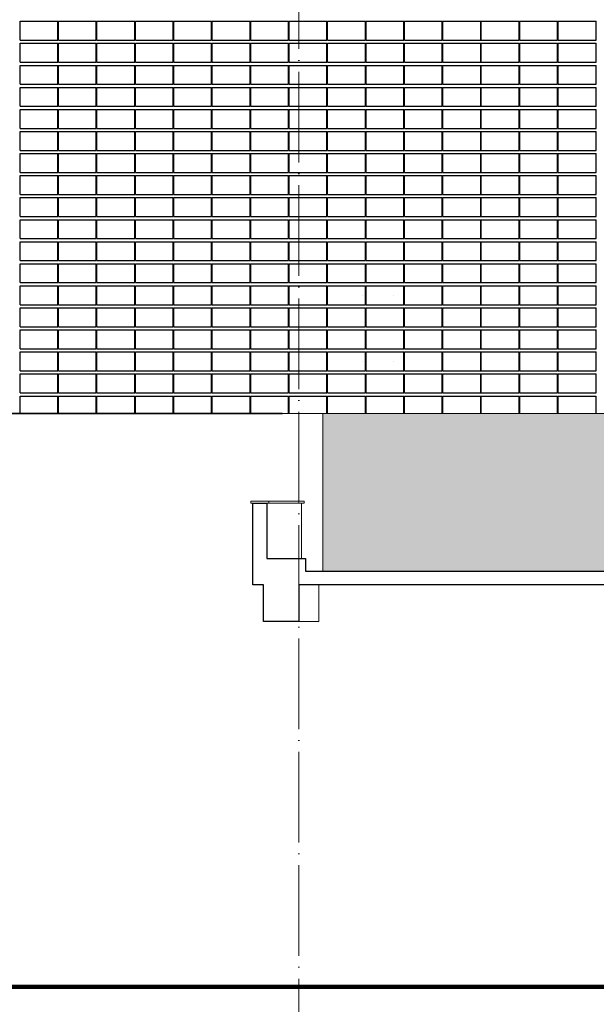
# Model space of a CAD drawing. Header units: millimetres. Extents: x 653421 to 888490, y -587092 to -202040.
# Tile 57 of 63: x 835804 to 844954, y -336954 to -321321. Entities that reach past the tile are written whole.
import ezdxf

# ---------------------------------------------------------------- set-up
doc = ezdxf.new("R2010")
doc.units = ezdxf.units.MM
doc.header["$LTSCALE"] = 0.05
doc.linetypes.add('ACAD_ISO04W100', pattern=[30, 24, -3, 0, -3])
doc.layers.get('0').update_dxf_attribs({"lineweight": 0})
for name, color, linetype, lineweight in [('001 Axis', 1, 'ACAD_ISO04W100', 13), ('020 Slab', 7, 'Continuous', 15), ('A-Elev', 111, 'Continuous', 25), ('A-Sect-Thin', 31, 'Continuous', 25)]:
    doc.layers.add(name, color=color, linetype=linetype, lineweight=lineweight)

# ---------------------------------------------------------------- blocks, each defined once
blk = doc.blocks.new('223')
at = {"layer": 'A-Sect-Thin', "color": 252, "linetype": 'Continuous', "lineweight": 25}
for points in [[(3594, 4348), (4194, 4348)], [(3594, 4048), (3594, 4348)], [(4194, 4048), (4194, 4348)], [(4204, 4348), (4804, 4348)], [(4204, 4048), (4204, 4348)], [(4804, 4048), (4804, 4348)], [(4814, 4348), (5414, 4348)], [(4814, 4048), (4814, 4348)], [(5414, 4048), (5414, 4348)], [(5424, 4348), (6024, 4348)], [(5424, 4048), (5424, 4348)], [(6024, 4048), (6024, 4348)], [(6034, 4348), (6634, 4348)], [(6034, 4048), (6034, 4348)], [(6634, 4048), (6634, 4348)], [(6644, 4348), (7244, 4348)], [(6644, 4048), (6644, 4348)], [(7244, 4048), (7244, 4348)], [(7254, 4348), (7854, 4348)], [(7254, 4048), (7254, 4348)], [(7854, 4048), (7854, 4348)], [(7864, 4348), (8464, 4348)], [(7864, 4048), (7864, 4348)], [(8464, 4048), (8464, 4348)], [(8474, 4048), (8474, 4348)], [(8474, 4348), (9074, 4348)], [(9074, 4048), (9074, 4348)], [(9084, 4048), (9084, 4348)], [(9084, 4348), (9684, 4348)], [(9684, 4048), (9684, 4348)], [(9694, 4048), (9694, 4348)], [(9694, 4348), (10294, 4348)], [(10294, 4048), (10294, 4348)], [(10304, 4048), (10304, 4348)], [(10304, 4348), (10904, 4348)], [(10904, 4048), (10904, 4348)], [(10914, 4048), (10914, 4348)], [(10914, 4348), (11514, 4348)], [(11514, 4048), (11514, 4348)], [(11524, 4048), (11524, 4348)], [(11524, 4348), (12124, 4348)], [(12124, 4048), (12124, 4348)], [(12134, 4048), (12134, 4348)], [(12134, 4348), (12734, 4348)], [(12734, 4048), (12734, 4348)], [(3594, 4048), (4194, 4048)], [(3594, 3998), (4194, 3998)], [(3594, 3698), (3594, 3998)], [(4194, 3698), (4194, 3998)], [(4204, 4048), (4804, 4048)], [(4204, 3998), (4804, 3998)], [(4204, 3698), (4204, 3998)], [(4804, 3698), (4804, 3998)], [(4814, 4048), (5414, 4048)], [(4814, 3998), (5414, 3998)], [(4814, 3698), (4814, 3998)], [(5414, 3698), (5414, 3998)], [(5424, 4048), (6024, 4048)], [(5424, 3998), (6024, 3998)], [(5424, 3698), (5424, 3998)], [(6024, 3698), (6024, 3998)], [(6034, 4048), (6634, 4048)], [(6034, 3998), (6634, 3998)], [(6034, 3698), (6034, 3998)], [(6634, 3698), (6634, 3998)], [(6644, 4048), (7244, 4048)], [(6644, 3998), (7244, 3998)], [(6644, 3698), (6644, 3998)], [(7244, 3698), (7244, 3998)], [(7254, 4048), (7854, 4048)], [(7254, 3998), (7854, 3998)], [(7254, 3698), (7254, 3998)], [(7854, 3698), (7854, 3998)], [(7864, 4048), (8464, 4048)], [(7864, 3998), (8464, 3998)], [(7864, 3698), (7864, 3998)], [(8464, 3698), (8464, 3998)], [(8474, 4048), (9074, 4048)], [(8474, 3698), (8474, 3998)], [(8474, 3998), (9074, 3998)], [(9074, 3698), (9074, 3998)], [(9084, 4048), (9684, 4048)], [(9084, 3698), (9084, 3998)], [(9084, 3998), (9684, 3998)], [(9684, 3698), (9684, 3998)], [(9694, 4048), (10294, 4048)], [(9694, 3698), (9694, 3998)], [(9694, 3998), (10294, 3998)], [(10294, 3698), (10294, 3998)], [(10304, 4048), (10904, 4048)], [(10304, 3698), (10304, 3998)], [(10304, 3998), (10904, 3998)], [(10904, 3698), (10904, 3998)], [(10914, 4048), (11514, 4048)], [(10914, 3698), (10914, 3998)], [(10914, 3998), (11514, 3998)], [(11514, 3698), (11514, 3998)], [(11524, 4048), (12124, 4048)], [(11524, 3698), (11524, 3998)], [(11524, 3998), (12124, 3998)], [(12124, 3698), (12124, 3998)], [(12134, 4048), (12734, 4048)], [(12134, 3698), (12134, 3998)], [(12134, 3998), (12734, 3998)], [(12734, 3698), (12734, 3998)], [(3594, 3698), (4194, 3698)], [(3594, 3648), (4194, 3648)], [(3594, 3348), (3594, 3648)], [(4194, 3348), (4194, 3648)], [(4204, 3698), (4804, 3698)], [(4204, 3648), (4804, 3648)], [(4204, 3348), (4204, 3648)], [(4804, 3348), (4804, 3648)], [(4814, 3698), (5414, 3698)], [(4814, 3648), (5414, 3648)], [(4814, 3348), (4814, 3648)], [(5414, 3348), (5414, 3648)], [(5424, 3698), (6024, 3698)], [(5424, 3648), (6024, 3648)], [(5424, 3348), (5424, 3648)], [(6024, 3348), (6024, 3648)], [(6034, 3698), (6634, 3698)], [(6034, 3648), (6634, 3648)], [(6034, 3348), (6034, 3648)], [(6634, 3348), (6634, 3648)], [(6644, 3698), (7244, 3698)], [(6644, 3648), (7244, 3648)], [(6644, 3348), (6644, 3648)], [(7244, 3348), (7244, 3648)], [(7254, 3698), (7854, 3698)], [(7254, 3648), (7854, 3648)], [(7254, 3348), (7254, 3648)], [(7854, 3348), (7854, 3648)], [(7864, 3698), (8464, 3698)], [(7864, 3648), (8464, 3648)], [(7864, 3348), (7864, 3648)], [(8464, 3348), (8464, 3648)], [(8474, 3698), (9074, 3698)], [(8474, 3348), (8474, 3648)], [(8474, 3648), (9074, 3648)], [(9074, 3348), (9074, 3648)], [(9084, 3698), (9684, 3698)], [(9084, 3348), (9084, 3648)], [(9084, 3648), (9684, 3648)], [(9684, 3348), (9684, 3648)], [(9694, 3698), (10294, 3698)], [(9694, 3348), (9694, 3648)], [(9694, 3648), (10294, 3648)], [(10294, 3348), (10294, 3648)], [(10304, 3698), (10904, 3698)], [(10304, 3348), (10304, 3648)], [(10304, 3648), (10904, 3648)], [(10904, 3348), (10904, 3648)], [(10914, 3698), (11514, 3698)], [(10914, 3348), (10914, 3648)], [(10914, 3648), (11514, 3648)], [(11514, 3348), (11514, 3648)], [(11524, 3698), (12124, 3698)], [(11524, 3348), (11524, 3648)], [(11524, 3648), (12124, 3648)], [(12124, 3348), (12124, 3648)], [(12134, 3698), (12734, 3698)], [(12134, 3348), (12134, 3648)], [(12134, 3648), (12734, 3648)], [(12734, 3348), (12734, 3648)], [(3594, 3348), (4194, 3348)], [(3594, 3298), (4194, 3298)], [(3594, 2998), (3594, 3298)], [(4194, 2998), (4194, 3298)], [(4204, 3348), (4804, 3348)], [(4204, 3298), (4804, 3298)], [(4204, 2998), (4204, 3298)], [(4804, 2998), (4804, 3298)], [(4814, 3348), (5414, 3348)], [(4814, 3298), (5414, 3298)], [(4814, 2998), (4814, 3298)], [(5414, 2998), (5414, 3298)], [(5424, 3348), (6024, 3348)], [(5424, 3298), (6024, 3298)], [(5424, 2998), (5424, 3298)], [(6024, 2998), (6024, 3298)], [(6034, 3348), (6634, 3348)], [(6034, 3298), (6634, 3298)], [(6034, 2998), (6034, 3298)], [(6634, 2998), (6634, 3298)], [(6644, 3348), (7244, 3348)], [(6644, 3298), (7244, 3298)], [(6644, 2998), (6644, 3298)], [(7244, 2998), (7244, 3298)], [(7254, 3348), (7854, 3348)], [(7254, 3298), (7854, 3298)], [(7254, 2998), (7254, 3298)], [(7854, 2998), (7854, 3298)], [(7864, 3348), (8464, 3348)], [(7864, 3298), (8464, 3298)], [(7864, 2998), (7864, 3298)], [(8464, 2998), (8464, 3298)], [(8474, 3348), (9074, 3348)], [(8474, 2998), (8474, 3298)], [(8474, 3298), (9074, 3298)], [(9074, 2998), (9074, 3298)], [(9084, 3348), (9684, 3348)], [(9084, 2998), (9084, 3298)], [(9084, 3298), (9684, 3298)], [(9684, 2998), (9684, 3298)], [(9694, 3348), (10294, 3348)], [(9694, 2998), (9694, 3298)], [(9694, 3298), (10294, 3298)], [(10294, 2998), (10294, 3298)], [(10304, 3348), (10904, 3348)], [(10304, 2998), (10304, 3298)], [(10304, 3298), (10904, 3298)], [(10904, 2998), (10904, 3298)], [(10914, 3348), (11514, 3348)], [(10914, 2998), (10914, 3298)], [(10914, 3298), (11514, 3298)], [(11514, 2998), (11514, 3298)], [(11524, 3348), (12124, 3348)], [(11524, 2998), (11524, 3298)], [(11524, 3298), (12124, 3298)], [(12124, 2998), (12124, 3298)], [(12134, 3348), (12734, 3348)], [(12134, 2998), (12134, 3298)], [(12134, 3298), (12734, 3298)], [(12734, 2998), (12734, 3298)], [(3594, 2998), (4194, 2998)], [(4204, 2998), (4804, 2998)], [(4814, 2998), (5414, 2998)], [(5424, 2998), (6024, 2998)], [(6034, 2998), (6634, 2998)], [(6644, 2998), (7244, 2998)], [(7254, 2998), (7854, 2998)], [(7864, 2998), (8464, 2998)], [(8474, 2998), (9074, 2998)], [(9084, 2998), (9684, 2998)], [(9694, 2998), (10294, 2998)], [(10304, 2998), (10904, 2998)], [(10914, 2998), (11514, 2998)], [(11524, 2998), (12124, 2998)], [(12134, 2998), (12734, 2998)], [(3594, 2948), (4194, 2948)], [(3594, 2648), (3594, 2948)], [(4194, 2648), (4194, 2948)], [(4204, 2948), (4804, 2948)], [(4204, 2648), (4204, 2948)], [(4804, 2648), (4804, 2948)], [(4814, 2948), (5414, 2948)], [(4814, 2648), (4814, 2948)], [(5414, 2648), (5414, 2948)], [(5424, 2948), (6024, 2948)], [(5424, 2648), (5424, 2948)], [(6024, 2648), (6024, 2948)], [(6034, 2948), (6634, 2948)], [(6034, 2648), (6034, 2948)], [(6634, 2648), (6634, 2948)], [(6644, 2948), (7244, 2948)], [(6644, 2648), (6644, 2948)], [(7244, 2648), (7244, 2948)], [(7254, 2948), (7854, 2948)], [(7254, 2648), (7254, 2948)], [(7854, 2648), (7854, 2948)], [(7864, 2948), (8464, 2948)], [(7864, 2648), (7864, 2948)], [(8464, 2648), (8464, 2948)], [(8474, 2648), (8474, 2948)], [(8474, 2948), (9074, 2948)], [(9074, 2648), (9074, 2948)], [(9084, 2648), (9084, 2948)], [(9084, 2948), (9684, 2948)], [(9684, 2648), (9684, 2948)], [(9694, 2648), (9694, 2948)], [(9694, 2948), (10294, 2948)], [(10294, 2648), (10294, 2948)], [(10304, 2648), (10304, 2948)], [(10304, 2948), (10904, 2948)], [(10904, 2648), (10904, 2948)], [(10914, 2648), (10914, 2948)], [(10914, 2948), (11514, 2948)], [(11514, 2648), (11514, 2948)], [(11524, 2648), (11524, 2948)], [(11524, 2948), (12124, 2948)], [(12124, 2648), (12124, 2948)], [(12134, 2648), (12134, 2948)], [(12134, 2948), (12734, 2948)], [(12734, 2648), (12734, 2948)], [(3594, 2648), (4194, 2648)], [(3594, 2598), (4194, 2598)], [(3594, 2298), (3594, 2598)], [(4194, 2298), (4194, 2598)], [(4204, 2648), (4804, 2648)], [(4204, 2598), (4804, 2598)], [(4204, 2298), (4204, 2598)], [(4804, 2298), (4804, 2598)], [(4814, 2648), (5414, 2648)], [(4814, 2598), (5414, 2598)], [(4814, 2298), (4814, 2598)], [(5414, 2298), (5414, 2598)], [(5424, 2648), (6024, 2648)], [(5424, 2598), (6024, 2598)], [(5424, 2298), (5424, 2598)], [(6024, 2298), (6024, 2598)], [(6034, 2648), (6634, 2648)], [(6034, 2598), (6634, 2598)], [(6034, 2298), (6034, 2598)], [(6634, 2298), (6634, 2598)], [(6644, 2648), (7244, 2648)], [(6644, 2598), (7244, 2598)], [(6644, 2298), (6644, 2598)], [(7244, 2298), (7244, 2598)], [(7254, 2648), (7854, 2648)], [(7254, 2598), (7854, 2598)], [(7254, 2298), (7254, 2598)], [(7854, 2298), (7854, 2598)], [(7864, 2648), (8464, 2648)], [(7864, 2598), (8464, 2598)], [(7864, 2298), (7864, 2598)], [(8464, 2298), (8464, 2598)], [(8474, 2648), (9074, 2648)], [(8474, 2298), (8474, 2598)], [(8474, 2598), (9074, 2598)], [(9074, 2298), (9074, 2598)], [(9084, 2648), (9684, 2648)], [(9084, 2298), (9084, 2598)], [(9084, 2598), (9684, 2598)], [(9684, 2298), (9684, 2598)], [(9694, 2648), (10294, 2648)], [(9694, 2298), (9694, 2598)], [(9694, 2598), (10294, 2598)], [(10294, 2298), (10294, 2598)], [(10304, 2648), (10904, 2648)], [(10304, 2298), (10304, 2598)], [(10304, 2598), (10904, 2598)], [(10904, 2298), (10904, 2598)], [(10914, 2648), (11514, 2648)], [(10914, 2298), (10914, 2598)], [(10914, 2598), (11514, 2598)], [(11514, 2298), (11514, 2598)], [(11524, 2648), (12124, 2648)], [(11524, 2298), (11524, 2598)], [(11524, 2598), (12124, 2598)], [(12124, 2298), (12124, 2598)], [(12134, 2648), (12734, 2648)], [(12134, 2298), (12134, 2598)], [(12134, 2598), (12734, 2598)], [(12734, 2298), (12734, 2598)], [(3594, 2298), (4194, 2298)], [(3594, 2248), (4194, 2248)], [(3594, 1948), (3594, 2248)], [(4194, 1948), (4194, 2248)], [(4204, 2298), (4804, 2298)], [(4204, 2248), (4804, 2248)], [(4204, 1948), (4204, 2248)], [(4804, 1948), (4804, 2248)], [(4814, 2298), (5414, 2298)], [(4814, 2248), (5414, 2248)], [(4814, 1948), (4814, 2248)], [(5414, 1948), (5414, 2248)], [(5424, 2298), (6024, 2298)], [(5424, 2248), (6024, 2248)], [(5424, 1948), (5424, 2248)], [(6024, 1948), (6024, 2248)], [(6034, 2298), (6634, 2298)], [(6034, 2248), (6634, 2248)], [(6034, 1948), (6034, 2248)], [(6634, 1948), (6634, 2248)], [(6644, 2298), (7244, 2298)], [(6644, 2248), (7244, 2248)], [(6644, 1948), (6644, 2248)], [(7244, 1948), (7244, 2248)], [(7254, 2298), (7854, 2298)], [(7254, 2248), (7854, 2248)], [(7254, 1948), (7254, 2248)], [(7854, 1948), (7854, 2248)], [(7864, 2298), (8464, 2298)], [(7864, 2248), (8464, 2248)], [(7864, 1948), (7864, 2248)], [(8464, 1948), (8464, 2248)], [(8474, 2298), (9074, 2298)], [(8474, 1948), (8474, 2248)], [(8474, 2248), (9074, 2248)], [(9074, 1948), (9074, 2248)], [(9084, 2298), (9684, 2298)], [(9084, 1948), (9084, 2248)], [(9084, 2248), (9684, 2248)], [(9684, 1948), (9684, 2248)], [(9694, 2298), (10294, 2298)], [(9694, 1948), (9694, 2248)], [(9694, 2248), (10294, 2248)], [(10294, 1948), (10294, 2248)], [(10304, 2298), (10904, 2298)], [(10304, 1948), (10304, 2248)], [(10304, 2248), (10904, 2248)], [(10904, 1948), (10904, 2248)], [(10914, 2298), (11514, 2298)], [(10914, 1948), (10914, 2248)], [(10914, 2248), (11514, 2248)], [(11514, 1948), (11514, 2248)], [(11524, 2298), (12124, 2298)], [(11524, 1948), (11524, 2248)], [(11524, 2248), (12124, 2248)], [(12124, 1948), (12124, 2248)], [(12134, 2298), (12734, 2298)], [(12134, 1948), (12134, 2248)], [(12134, 2248), (12734, 2248)], [(12734, 1948), (12734, 2248)], [(3594, 1948), (4194, 1948)], [(3594, 1898), (4194, 1898)], [(3594, 1598), (3594, 1898)], [(4194, 1598), (4194, 1898)], [(4204, 1948), (4804, 1948)], [(4204, 1898), (4804, 1898)], [(4204, 1598), (4204, 1898)], [(4804, 1598), (4804, 1898)], [(4814, 1948), (5414, 1948)], [(4814, 1898), (5414, 1898)], [(4814, 1598), (4814, 1898)], [(5414, 1598), (5414, 1898)], [(5424, 1948), (6024, 1948)], [(5424, 1898), (6024, 1898)], [(5424, 1598), (5424, 1898)], [(6024, 1598), (6024, 1898)], [(6034, 1948), (6634, 1948)], [(6034, 1898), (6634, 1898)], [(6034, 1598), (6034, 1898)], [(6634, 1598), (6634, 1898)], [(6644, 1948), (7244, 1948)], [(6644, 1898), (7244, 1898)], [(6644, 1598), (6644, 1898)], [(7244, 1598), (7244, 1898)], [(7254, 1948), (7854, 1948)], [(7254, 1898), (7854, 1898)], [(7254, 1598), (7254, 1898)], [(7854, 1598), (7854, 1898)], [(7864, 1948), (8464, 1948)], [(7864, 1898), (8464, 1898)], [(7864, 1598), (7864, 1898)], [(8464, 1598), (8464, 1898)], [(8474, 1948), (9074, 1948)], [(8474, 1598), (8474, 1898)], [(8474, 1898), (9074, 1898)], [(9074, 1598), (9074, 1898)], [(9084, 1948), (9684, 1948)], [(9084, 1598), (9084, 1898)], [(9084, 1898), (9684, 1898)], [(9684, 1598), (9684, 1898)], [(9694, 1948), (10294, 1948)], [(9694, 1598), (9694, 1898)], [(9694, 1898), (10294, 1898)], [(10294, 1598), (10294, 1898)], [(10304, 1948), (10904, 1948)], [(10304, 1598), (10304, 1898)], [(10304, 1898), (10904, 1898)], [(10904, 1598), (10904, 1898)], [(10914, 1948), (11514, 1948)], [(10914, 1598), (10914, 1898)], [(10914, 1898), (11514, 1898)], [(11514, 1598), (11514, 1898)], [(11524, 1948), (12124, 1948)], [(11524, 1598), (11524, 1898)], [(11524, 1898), (12124, 1898)], [(12124, 1598), (12124, 1898)], [(12134, 1948), (12734, 1948)], [(12134, 1598), (12134, 1898)], [(12134, 1898), (12734, 1898)], [(12734, 1598), (12734, 1898)], [(3594, 1598), (4194, 1598)], [(4204, 1598), (4804, 1598)], [(4814, 1598), (5414, 1598)], [(5424, 1598), (6024, 1598)], [(6034, 1598), (6634, 1598)], [(6644, 1598), (7244, 1598)], [(7254, 1598), (7854, 1598)], [(7864, 1598), (8464, 1598)], [(8474, 1598), (9074, 1598)], [(9084, 1598), (9684, 1598)], [(9694, 1598), (10294, 1598)], [(10304, 1598), (10904, 1598)], [(10914, 1598), (11514, 1598)], [(11524, 1598), (12124, 1598)], [(12134, 1598), (12734, 1598)], [(3594, 1548), (4194, 1548)], [(3594, 1248), (3594, 1548)], [(4194, 1248), (4194, 1548)], [(4204, 1548), (4804, 1548)], [(4204, 1248), (4204, 1548)], [(4804, 1248), (4804, 1548)], [(4814, 1548), (5414, 1548)], [(4814, 1248), (4814, 1548)], [(5414, 1248), (5414, 1548)], [(5424, 1548), (6024, 1548)], [(5424, 1248), (5424, 1548)], [(6024, 1248), (6024, 1548)], [(6034, 1548), (6634, 1548)], [(6034, 1248), (6034, 1548)], [(6634, 1248), (6634, 1548)], [(6644, 1548), (7244, 1548)], [(6644, 1248), (6644, 1548)], [(7244, 1248), (7244, 1548)], [(7254, 1548), (7854, 1548)], [(7254, 1248), (7254, 1548)], [(7854, 1248), (7854, 1548)], [(7864, 1548), (8464, 1548)], [(7864, 1248), (7864, 1548)], [(8464, 1248), (8464, 1548)], [(8474, 1248), (8474, 1548)], [(8474, 1548), (9074, 1548)], [(9074, 1248), (9074, 1548)], [(9084, 1248), (9084, 1548)], [(9084, 1548), (9684, 1548)], [(9684, 1248), (9684, 1548)], [(9694, 1248), (9694, 1548)], [(9694, 1548), (10294, 1548)], [(10294, 1248), (10294, 1548)], [(10304, 1248), (10304, 1548)], [(10304, 1548), (10904, 1548)], [(10904, 1248), (10904, 1548)], [(10914, 1248), (10914, 1548)], [(10914, 1548), (11514, 1548)], [(11514, 1248), (11514, 1548)], [(11524, 1248), (11524, 1548)], [(11524, 1548), (12124, 1548)], [(12124, 1248), (12124, 1548)], [(12134, 1248), (12134, 1548)], [(12134, 1548), (12734, 1548)], [(12734, 1248), (12734, 1548)], [(3594, 1248), (4194, 1248)], [(3594, 1198), (4194, 1198)], [(3594, 898), (3594, 1198)], [(4194, 898), (4194, 1198)], [(4204, 1248), (4804, 1248)], [(4204, 1198), (4804, 1198)], [(4204, 898), (4204, 1198)], [(4804, 898), (4804, 1198)], [(4814, 1248), (5414, 1248)], [(4814, 1198), (5414, 1198)], [(4814, 898), (4814, 1198)], [(5414, 898), (5414, 1198)], [(5424, 1248), (6024, 1248)], [(5424, 1198), (6024, 1198)], [(5424, 898), (5424, 1198)], [(6024, 898), (6024, 1198)], [(6034, 1248), (6634, 1248)], [(6034, 1198), (6634, 1198)], [(6034, 898), (6034, 1198)], [(6634, 898), (6634, 1198)], [(6644, 1248), (7244, 1248)], [(6644, 1198), (7244, 1198)], [(6644, 898), (6644, 1198)], [(7244, 898), (7244, 1198)], [(7254, 1248), (7854, 1248)], [(7254, 1198), (7854, 1198)], [(7254, 898), (7254, 1198)], [(7854, 898), (7854, 1198)], [(7864, 1248), (8464, 1248)], [(7864, 1198), (8464, 1198)], [(7864, 898), (7864, 1198)], [(8464, 898), (8464, 1198)], [(8474, 1248), (9074, 1248)], [(8474, 898), (8474, 1198)], [(8474, 1198), (9074, 1198)], [(9074, 898), (9074, 1198)], [(9084, 1248), (9684, 1248)], [(9084, 898), (9084, 1198)], [(9084, 1198), (9684, 1198)], [(9684, 898), (9684, 1198)], [(9694, 1248), (10294, 1248)], [(9694, 898), (9694, 1198)], [(9694, 1198), (10294, 1198)], [(10294, 898), (10294, 1198)], [(10304, 1248), (10904, 1248)], [(10304, 898), (10304, 1198)], [(10304, 1198), (10904, 1198)], [(10904, 898), (10904, 1198)], [(10914, 1248), (11514, 1248)], [(10914, 898), (10914, 1198)], [(10914, 1198), (11514, 1198)], [(11514, 898), (11514, 1198)], [(11524, 1248), (12124, 1248)], [(11524, 898), (11524, 1198)], [(11524, 1198), (12124, 1198)], [(12124, 898), (12124, 1198)], [(12134, 1248), (12734, 1248)], [(12134, 898), (12134, 1198)], [(12134, 1198), (12734, 1198)], [(12734, 898), (12734, 1198)], [(3594, 898), (4194, 898)], [(3594, 848), (4194, 848)], [(3594, 548), (3594, 848)], [(4194, 548), (4194, 848)], [(4204, 898), (4804, 898)], [(4204, 848), (4804, 848)], [(4204, 548), (4204, 848)], [(4804, 548), (4804, 848)], [(4814, 898), (5414, 898)], [(4814, 848), (5414, 848)], [(4814, 548), (4814, 848)], [(5414, 548), (5414, 848)], [(5424, 898), (6024, 898)], [(5424, 848), (6024, 848)], [(5424, 548), (5424, 848)], [(6024, 548), (6024, 848)], [(6034, 898), (6634, 898)], [(6034, 848), (6634, 848)], [(6034, 548), (6034, 848)], [(6634, 548), (6634, 848)], [(6644, 898), (7244, 898)], [(6644, 848), (7244, 848)], [(6644, 548), (6644, 848)], [(7244, 548), (7244, 848)], [(7254, 898), (7854, 898)], [(7254, 848), (7854, 848)], [(7254, 548), (7254, 848)], [(7854, 548), (7854, 848)], [(7864, 898), (8464, 898)], [(7864, 848), (8464, 848)], [(7864, 548), (7864, 848)], [(8464, 548), (8464, 848)], [(8474, 898), (9074, 898)], [(8474, 548), (8474, 848)], [(8474, 848), (9074, 848)], [(9074, 548), (9074, 848)], [(9084, 898), (9684, 898)], [(9084, 548), (9084, 848)], [(9084, 848), (9684, 848)], [(9684, 548), (9684, 848)], [(9694, 898), (10294, 898)], [(9694, 548), (9694, 848)], [(9694, 848), (10294, 848)], [(10294, 548), (10294, 848)], [(10304, 898), (10904, 898)], [(10304, 548), (10304, 848)], [(10304, 848), (10904, 848)], [(10904, 548), (10904, 848)], [(10914, 898), (11514, 898)], [(10914, 548), (10914, 848)], [(10914, 848), (11514, 848)], [(11514, 548), (11514, 848)], [(11524, 898), (12124, 898)], [(11524, 548), (11524, 848)], [(11524, 848), (12124, 848)], [(12124, 548), (12124, 848)], [(12134, 898), (12734, 898)], [(12134, 548), (12134, 848)], [(12134, 848), (12734, 848)], [(12734, 548), (12734, 848)], [(3594, 548), (4194, 548)], [(3594, 498), (4194, 498)], [(3594, 198), (3594, 498)], [(4194, 198), (4194, 498)], [(4204, 548), (4804, 548)], [(4204, 498), (4804, 498)], [(4204, 198), (4204, 498)], [(4804, 198), (4804, 498)], [(4814, 548), (5414, 548)], [(4814, 498), (5414, 498)], [(4814, 198), (4814, 498)], [(5414, 198), (5414, 498)], [(5424, 548), (6024, 548)], [(5424, 498), (6024, 498)], [(5424, 198), (5424, 498)], [(6024, 198), (6024, 498)], [(6034, 548), (6634, 548)], [(6034, 498), (6634, 498)], [(6034, 198), (6034, 498)], [(6634, 198), (6634, 498)], [(6644, 548), (7244, 548)], [(6644, 498), (7244, 498)], [(6644, 198), (6644, 498)], [(7244, 198), (7244, 498)], [(7254, 548), (7854, 548)], [(7254, 498), (7854, 498)], [(7254, 198), (7254, 498)], [(7854, 198), (7854, 498)], [(7864, 548), (8464, 548)], [(7864, 498), (8464, 498)], [(7864, 198), (7864, 498)], [(8464, 198), (8464, 498)], [(8474, 548), (9074, 548)], [(8474, 198), (8474, 498)], [(8474, 498), (9074, 498)], [(9074, 198), (9074, 498)], [(9084, 548), (9684, 548)], [(9084, 198), (9084, 498)], [(9084, 498), (9684, 498)], [(9684, 198), (9684, 498)], [(9694, 548), (10294, 548)], [(9694, 198), (9694, 498)], [(9694, 498), (10294, 498)], [(10294, 198), (10294, 498)], [(10304, 548), (10904, 548)], [(10304, 198), (10304, 498)], [(10304, 498), (10904, 498)], [(10904, 198), (10904, 498)], [(10914, 548), (11514, 548)], [(10914, 198), (10914, 498)], [(10914, 498), (11514, 498)], [(11514, 198), (11514, 498)], [(11524, 548), (12124, 548)], [(11524, 198), (11524, 498)], [(11524, 498), (12124, 498)], [(12124, 198), (12124, 498)], [(12134, 548), (12734, 548)], [(12134, 198), (12134, 498)], [(12134, 498), (12734, 498)], [(12734, 198), (12734, 498)], [(3594, 198), (4194, 198)], [(4204, 198), (4804, 198)], [(4814, 198), (5414, 198)], [(5424, 198), (6024, 198)], [(6034, 198), (6634, 198)], [(6644, 198), (7244, 198)], [(7254, 198), (7854, 198)], [(7864, 198), (8464, 198)], [(8474, 198), (9074, 198)], [(9084, 198), (9684, 198)], [(9694, 198), (10294, 198)], [(10304, 198), (10904, 198)], [(10914, 198), (11514, 198)], [(11524, 198), (12124, 198)], [(12134, 198), (12734, 198)], [(3594, 148), (4194, 148)], [(3594, -152), (3594, 148)], [(4194, -152), (4194, 148)], [(4204, 148), (4804, 148)], [(4204, -152), (4204, 148)], [(4804, -152), (4804, 148)], [(4814, 148), (5414, 148)], [(4814, -152), (4814, 148)], [(5414, -152), (5414, 148)], [(5424, 148), (6024, 148)], [(5424, -152), (5424, 148)], [(6024, -152), (6024, 148)], [(6034, 148), (6634, 148)], [(6034, -152), (6034, 148)], [(6634, -152), (6634, 148)], [(6644, 148), (7244, 148)], [(6644, -152), (6644, 148)], [(7244, -152), (7244, 148)], [(7254, 148), (7854, 148)], [(7254, -152), (7254, 148)], [(7854, -152), (7854, 148)], [(7864, 148), (8464, 148)], [(7864, -152), (7864, 148)], [(8464, -152), (8464, 148)], [(8474, -152), (8474, 148)], [(8474, 148), (9074, 148)], [(9074, -152), (9074, 148)], [(9084, -152), (9084, 148)], [(9084, 148), (9684, 148)], [(9684, -152), (9684, 148)], [(9694, -152), (9694, 148)], [(9694, 148), (10294, 148)], [(10294, -152), (10294, 148)], [(10304, -152), (10304, 148)], [(10304, 148), (10904, 148)], [(10904, -152), (10904, 148)], [(10914, -152), (10914, 148)], [(10914, 148), (11514, 148)], [(11514, -152), (11514, 148)], [(11524, -152), (11524, 148)], [(11524, 148), (12124, 148)], [(12124, -152), (12124, 148)], [(12134, -152), (12134, 148)], [(12134, 148), (12734, 148)], [(12734, -152), (12734, 148)], [(3594, -152), (4194, -152)], [(4204, -152), (4804, -152)], [(4814, -152), (5414, -152)], [(5424, -152), (6024, -152)], [(6034, -152), (6634, -152)], [(6644, -152), (7244, -152)], [(7254, -152), (7854, -152)], [(7864, -152), (8464, -152)], [(8474, -152), (9074, -152)], [(9025, 0), (9025, 0)], [(9084, -152), (9684, -152)], [(9525, 0), (9525, 0)], [(9694, -152), (10294, -152)], [(10304, -152), (10904, -152)], [(10914, -152), (11514, -152)], [(11524, -152), (12124, -152)], [(12134, -152), (12734, -152)], [(3594, -202), (4194, -202)], [(3594, -502), (3594, -202)], [(4194, -502), (4194, -202)], [(4204, -202), (4804, -202)], [(4204, -502), (4204, -202)], [(4804, -502), (4804, -202)], [(4814, -202), (5414, -202)], [(4814, -502), (4814, -202)], [(5414, -502), (5414, -202)], [(5424, -202), (6024, -202)], [(5424, -502), (5424, -202)], [(6024, -502), (6024, -202)], [(6034, -202), (6634, -202)], [(6034, -502), (6034, -202)], [(6634, -502), (6634, -202)], [(6644, -202), (7244, -202)], [(6644, -502), (6644, -202)], [(7244, -502), (7244, -202)], [(7254, -202), (7854, -202)], [(7254, -502), (7254, -202)], [(7854, -502), (7854, -202)], [(7864, -202), (8464, -202)], [(7864, -502), (7864, -202)], [(8464, -502), (8464, -202)], [(8474, -502), (8474, -202)], [(8474, -202), (9074, -202)], [(9074, -502), (9074, -202)], [(9084, -502), (9084, -202)], [(9084, -202), (9684, -202)], [(9684, -502), (9684, -202)], [(9694, -502), (9694, -202)], [(9694, -202), (10294, -202)], [(10294, -502), (10294, -202)], [(10304, -502), (10304, -202)], [(10304, -202), (10904, -202)], [(10904, -502), (10904, -202)], [(10914, -502), (10914, -202)], [(10914, -202), (11514, -202)], [(11514, -502), (11514, -202)], [(11524, -502), (11524, -202)], [(11524, -202), (12124, -202)], [(12124, -502), (12124, -202)], [(12134, -502), (12134, -202)], [(12134, -202), (12734, -202)], [(12734, -502), (12734, -202)], [(3594, -502), (4194, -502)], [(3594, -552), (4194, -552)], [(3594, -852), (3594, -552)], [(4194, -852), (4194, -552)], [(4204, -502), (4804, -502)], [(4204, -552), (4804, -552)], [(4204, -852), (4204, -552)], [(4804, -852), (4804, -552)], [(4814, -502), (5414, -502)], [(4814, -552), (5414, -552)], [(4814, -852), (4814, -552)], [(5414, -852), (5414, -552)], [(5424, -502), (6024, -502)], [(5424, -552), (6024, -552)], [(5424, -852), (5424, -552)], [(6024, -852), (6024, -552)], [(6034, -502), (6634, -502)], [(6034, -552), (6634, -552)], [(6034, -852), (6034, -552)], [(6634, -852), (6634, -552)], [(6644, -502), (7244, -502)], [(6644, -552), (7244, -552)], [(6644, -852), (6644, -552)], [(7244, -852), (7244, -552)], [(7254, -502), (7854, -502)], [(7254, -552), (7854, -552)], [(7254, -852), (7254, -552)], [(7854, -852), (7854, -552)], [(7864, -502), (8464, -502)], [(7864, -552), (8464, -552)], [(7864, -852), (7864, -552)], [(8464, -852), (8464, -552)], [(8474, -502), (9074, -502)], [(8474, -852), (8474, -552)], [(8474, -552), (9074, -552)], [(9074, -852), (9074, -552)], [(9084, -502), (9684, -502)], [(9084, -852), (9084, -552)], [(9084, -552), (9684, -552)], [(9684, -852), (9684, -552)], [(9694, -502), (10294, -502)], [(9694, -852), (9694, -552)], [(9694, -552), (10294, -552)], [(10294, -852), (10294, -552)], [(10304, -502), (10904, -502)], [(10304, -852), (10304, -552)], [(10304, -552), (10904, -552)], [(10904, -852), (10904, -552)], [(10914, -502), (11514, -502)], [(10914, -852), (10914, -552)], [(10914, -552), (11514, -552)], [(11514, -852), (11514, -552)], [(11524, -502), (12124, -502)], [(11524, -852), (11524, -552)], [(11524, -552), (12124, -552)], [(12124, -852), (12124, -552)], [(12134, -502), (12734, -502)], [(12134, -852), (12134, -552)], [(12134, -552), (12734, -552)], [(12734, -852), (12734, -552)], [(3594, -852), (4194, -852)], [(3594, -902), (4194, -902)], [(3594, -1202), (3594, -902)], [(4194, -1202), (4194, -902)], [(4204, -852), (4804, -852)], [(4204, -902), (4804, -902)], [(4204, -1202), (4204, -902)], [(4804, -1202), (4804, -902)], [(4814, -852), (5414, -852)], [(4814, -902), (5414, -902)], [(4814, -1202), (4814, -902)], [(5414, -1202), (5414, -902)], [(5424, -852), (6024, -852)], [(5424, -902), (6024, -902)], [(5424, -1202), (5424, -902)], [(6024, -1202), (6024, -902)], [(6034, -852), (6634, -852)], [(6034, -902), (6634, -902)], [(6034, -1202), (6034, -902)], [(6634, -1202), (6634, -902)], [(6644, -852), (7244, -852)], [(6644, -902), (7244, -902)], [(6644, -1202), (6644, -902)], [(7244, -1202), (7244, -902)], [(7254, -852), (7854, -852)], [(7254, -902), (7854, -902)], [(7254, -1202), (7254, -902)], [(7854, -1202), (7854, -902)], [(7864, -852), (8464, -852)], [(7864, -902), (8464, -902)], [(7864, -1202), (7864, -902)], [(8464, -1202), (8464, -902)], [(8474, -852), (9074, -852)], [(8474, -902), (9074, -902)], [(8474, -1202), (8474, -902)], [(9074, -1202), (9074, -902)], [(9084, -852), (9684, -852)], [(9084, -902), (9684, -902)], [(9084, -1202), (9084, -902)], [(9684, -1202), (9684, -902)], [(9694, -852), (10294, -852)], [(9694, -902), (10294, -902)], [(9694, -1202), (9694, -902)], [(10294, -1202), (10294, -902)], [(10304, -852), (10904, -852)], [(10304, -902), (10904, -902)], [(10304, -1202), (10304, -902)], [(10904, -1202), (10904, -902)], [(10914, -852), (11514, -852)], [(10914, -902), (11514, -902)], [(10914, -1202), (10914, -902)], [(11514, -1202), (11514, -902)], [(11524, -852), (12124, -852)], [(11524, -902), (12124, -902)], [(11524, -1202), (11524, -902)], [(12124, -1202), (12124, -902)], [(12134, -852), (12734, -852)], [(12134, -902), (12734, -902)], [(12134, -1202), (12134, -902)], [(12734, -1202), (12734, -902)], [(9025, -1050), (9025, -1050)], [(9525, -1050), (9525, -1050)], [(3594, -1202), (4194, -1202)], [(4204, -1202), (4804, -1202)], [(4814, -1202), (5414, -1202)], [(5424, -1202), (6024, -1202)], [(6034, -1202), (6634, -1202)], [(6644, -1202), (7244, -1202)], [(7254, -1202), (7854, -1202)], [(7864, -1202), (8464, -1202)], [(8474, -1202), (9074, -1202)], [(9084, -1202), (9684, -1202)], [(9694, -1202), (10294, -1202)], [(10304, -1202), (10904, -1202)], [(10914, -1202), (11514, -1202)], [(11524, -1202), (12124, -1202)], [(12134, -1202), (12734, -1202)], [(3594, -1252), (4194, -1252)], [(3594, -1552), (3594, -1252)], [(4194, -1552), (4194, -1252)], [(4204, -1252), (4804, -1252)], [(4204, -1552), (4204, -1252)], [(4804, -1552), (4804, -1252)], [(4814, -1252), (5414, -1252)], [(4814, -1552), (4814, -1252)], [(5414, -1552), (5414, -1252)], [(5424, -1252), (6024, -1252)], [(5424, -1552), (5424, -1252)], [(6024, -1552), (6024, -1252)], [(6034, -1252), (6634, -1252)], [(6034, -1552), (6034, -1252)], [(6634, -1552), (6634, -1252)], [(6644, -1252), (7244, -1252)], [(6644, -1552), (6644, -1252)], [(7244, -1552), (7244, -1252)], [(7254, -1252), (7854, -1252)], [(7254, -1552), (7254, -1252)], [(7854, -1552), (7854, -1252)], [(7864, -1252), (8464, -1252)], [(7864, -1552), (7864, -1252)], [(8464, -1552), (8464, -1252)], [(8474, -1552), (8474, -1252)], [(8474, -1252), (9074, -1252)], [(9074, -1552), (9074, -1252)], [(9084, -1552), (9084, -1252)], [(9084, -1252), (9684, -1252)], [(9684, -1552), (9684, -1252)], [(9694, -1552), (9694, -1252)], [(9694, -1252), (10294, -1252)], [(10294, -1552), (10294, -1252)], [(10304, -1552), (10304, -1252)], [(10304, -1252), (10904, -1252)], [(10904, -1552), (10904, -1252)], [(10914, -1552), (10914, -1252)], [(10914, -1252), (11514, -1252)], [(11514, -1552), (11514, -1252)], [(11524, -1552), (11524, -1252)], [(11524, -1252), (12124, -1252)], [(12124, -1552), (12124, -1252)], [(12134, -1552), (12134, -1252)], [(12134, -1252), (12734, -1252)], [(12734, -1552), (12734, -1252)], [(3594, -1552), (4194, -1552)], [(4204, -1552), (4804, -1552)], [(4814, -1552), (5414, -1552)], [(5424, -1552), (6024, -1552)], [(6034, -1552), (6634, -1552)], [(6644, -1552), (7244, -1552)], [(7254, -1552), (7854, -1552)], [(7864, -1552), (8464, -1552)], [(8474, -1552), (9074, -1552)], [(9084, -1552), (9684, -1552)], [(9694, -1552), (10294, -1552)], [(10304, -1552), (10904, -1552)], [(10914, -1552), (11514, -1552)], [(11524, -1552), (12124, -1552)], [(12134, -1552), (12734, -1552)], [(3594, -1602), (4194, -1602)], [(3594, -1882), (3594, -1602)], [(4194, -1882), (4194, -1602)], [(4204, -1602), (4804, -1602)], [(4204, -1882), (4204, -1602)], [(4804, -1882), (4804, -1602)], [(4814, -1602), (5414, -1602)], [(4814, -1882), (4814, -1602)], [(5414, -1882), (5414, -1602)], [(5424, -1602), (6024, -1602)], [(5424, -1882), (5424, -1602)], [(6024, -1882), (6024, -1602)], [(6034, -1602), (6634, -1602)], [(6034, -1882), (6034, -1602)], [(6634, -1882), (6634, -1602)], [(6644, -1602), (7244, -1602)], [(6644, -1882), (6644, -1602)], [(7244, -1882), (7244, -1602)], [(7254, -1602), (7854, -1602)], [(7254, -1882), (7254, -1602)], [(7854, -1882), (7854, -1602)], [(7864, -1602), (8464, -1602)], [(7864, -1882), (7864, -1602)], [(8464, -1882), (8464, -1602)], [(8474, -1602), (9074, -1602)], [(8474, -1882), (8474, -1602)], [(9074, -1882), (9074, -1602)], [(9084, -1602), (9684, -1602)], [(9084, -1882), (9084, -1602)], [(9684, -1882), (9684, -1602)], [(9694, -1602), (10294, -1602)], [(9694, -1882), (9694, -1602)], [(10294, -1882), (10294, -1602)], [(10304, -1602), (10904, -1602)], [(10304, -1882), (10304, -1602)], [(10904, -1882), (10904, -1602)], [(10914, -1602), (11514, -1602)], [(10914, -1882), (10914, -1602)], [(11514, -1882), (11514, -1602)], [(11524, -1602), (12124, -1602)], [(11524, -1882), (11524, -1602)], [(12124, -1882), (12124, -1602)], [(12134, -1602), (12734, -1602)], [(12134, -1882), (12134, -1602)], [(12734, -1882), (12734, -1602)]]:
    blk.add_lwpolyline(points, dxfattribs=at)

msp = doc.modelspace()

# ---------------------------------------------------------------- hatches: boundary and pattern name
at = {"lineweight": 0}
h = msp.add_hatch(color=251, dxfattribs=at)
h.paths.add_polyline_path([(855286, -330875), (848815, -330875), (848815, -333395), (855085, -333395), (855085, -333195), (855286, -333195)])
h.paths.add_polyline_path([(840615, -330076), (847696, -330076), (847696, -329876), (848055, -329876), (848055, -327576), (840615, -327576)])

# ---------------------------------------------------------------- linework, layer by layer
for p, q in [((839473, -328996), (839473, -328966, -90354)), ((840316, -328966, -90354), (839473, -328966, -90354)), ((840316, -328996), (839473, -328996)), ((839756, -328996), (839756, -328966, -90354)), ((840316, -328996, 0), (840316, -328966, -90354))]:
    msp.add_line(p, q, dxfattribs=at)
at = {"lineweight": 100}
msp.add_lwpolyline([(745121, -326851), (756177, -326776), (765613, -326776), (773217, -326861), (775172, -326861), (775172, -327216), (775356, -327216), (775356, -328610), (785841, -330176), (793486, -330516), (801056, -331686), (807965, -333596), (820339, -333596), (820339, -336676), (875763, -336676)], dxfattribs=at)
at = {"lineweight": 35}
msp.add_lwpolyline([(839974, -327576), (824494, -327576)], dxfattribs=at)
at = {"lineweight": 0}
for points in [[(839965, -327576), (839380, -327576)], [(866149, -327576), (839974, -327576)], [(840276, -328996), (840276, -329876)], [(840552, -330875), (840552, -330296)], [(840235, -330875), (840552, -330875)], [(875763, -336676), (820339, -336676)], [(830783, -336675), (871066, -336675)]]:
    msp.add_lwpolyline(points, dxfattribs=at)
at = {"lineweight": 0, "elevation": -90354}
msp.add_lwpolyline([(840235, -327576), (840235, -328966)], dxfattribs=at)
at = {"lineweight": 30}
msp.add_lwpolyline([(840235, -330296), (840235, -330876), (839673, -330876), (839673, -330296), (839503, -330296), (839503, -328996), (839726, -328996), (839726, -329876), (840342, -329876), (840342, -330076), (847696, -330076), (847696, -329876), (848339, -329876), (848339, -328996), (848566, -328996), (848566, -330296), (848393, -330296), (848393, -330876), (847816, -330876), (847816, -330296), (847662, -330296)], close=True, dxfattribs=at)
at = {"layer": '001 Axis', "ltscale": 1200}
msp.add_line((840235, -339787), (840235, -299592), dxfattribs=at)
at = {"layer": '020 Slab', "ltscale": 500}
msp.add_lwpolyline([(840615, -330076), (840615, -327576)], dxfattribs=at)

# ---------------------------------------------------------------- block references
at = {"layer": 'A-Elev', "color": 3, "linetype": 'Continuous', "lineweight": 30}
msp.add_blockref('223', (832216, -325694, 8258), dxfattribs=at)

doc.saveas('drawing.dxf')
